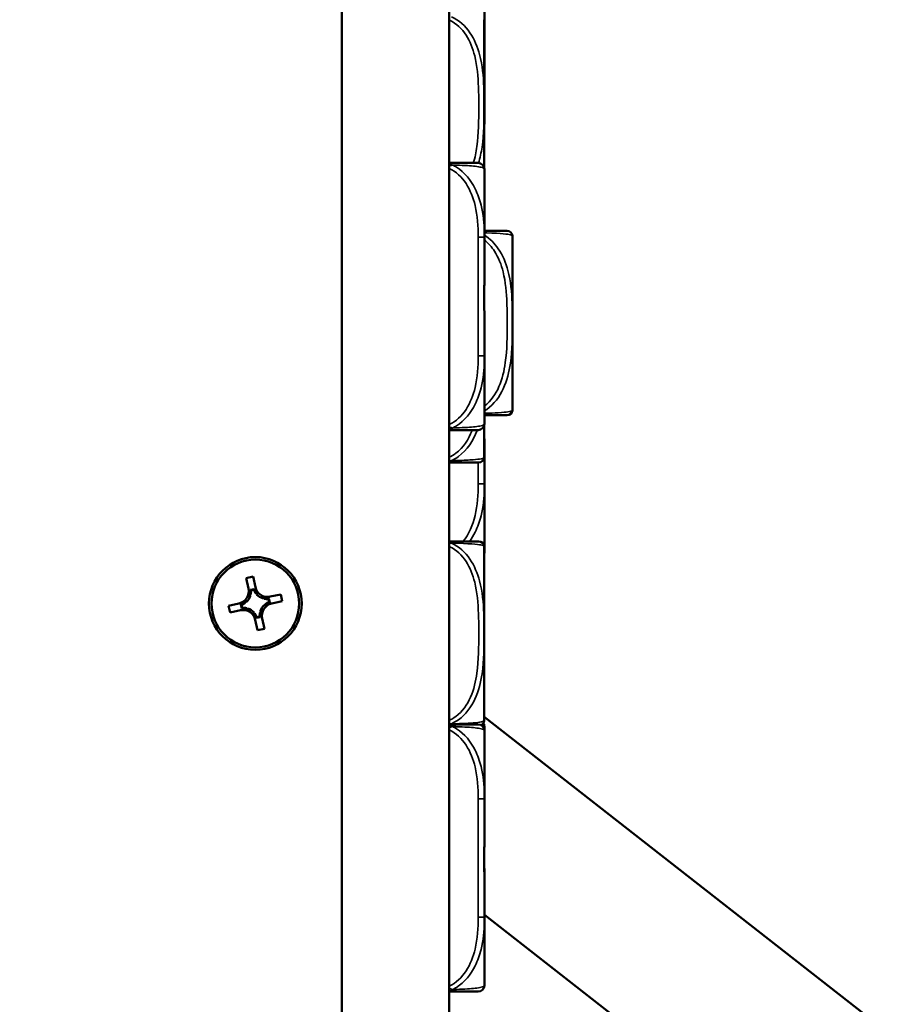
# Model space of a CAD drawing. Header units: inches. Extents: x 1.9 to 64.4, y 1.6 to 69.2.
# Tile 27 of 256: x 9.9 to 12.2, y 43.7 to 46.2. Entities that reach past the tile are written whole.
import ezdxf

# ---------------------------------------------------------------- set-up
doc = ezdxf.new("R2010")
doc.units = ezdxf.units.IN
doc.header["$MEASUREMENT"] = 0
for name, color, linetype, lineweight in [('Dimension (ANSI)', 7, 'Continuous', 25), ('Visible (ANSI)', 7, 'Continuous', 50), ('Visible Narrow (ANSI)', 7, 'Continuous', 35)]:
    doc.layers.add(name, color=color, linetype=linetype, lineweight=lineweight)
doc.styles.add('Note Text (ANSI)', font='tahoma.ttf')
doc.dimstyles.new('Default (ANSI)', dxfattribs={"dimtxt": 0.5, "dimasz": 0.098425, "dimexe": 0.125, "dimexo": 0.0625, "dimgap": 0.031496, "dimtad": 0, "dimtih": 1, "dimtoh": 1, "dimrnd": 1e-08, "dimzin": 4, "dimdsep": 46, "dimtxsty": 'Note Text (ANSI)', "dimcen": 0.09, "dimdle": 0.393701, "dimclrd": 256, "dimclre": 256, "dimclrt": 256, "dimadec": 0, "dimazin": 1, "dimtfac": 1, "dimtofl": 0, "dimtmove": 0, "dimatfit": 3, "dimfxl": 1, "dimtolj": 1, "dimtzin": 4, "dimlwd": -1, "dimlwe": -1, "dimarcsym": 0})

# ---------------------------------------------------------------- blocks, each defined once
blk = doc.blocks.new('*D6')
at = {"layer": 'Defpoints', "color": 0}
for p in [(7.9731, 64.5321), (3.9775, 42.9984), (10.7492, 42.9984)]:
    blk.add_point(p, dxfattribs=at)
at = {"layer": 'Dimension (ANSI)'}
for p, q in [((7.9106, 64.5321), (3.8525, 64.5321)), ((3.9775, 64.4336), (3.9775, 52.3209)), ((3.9775, 43.0968), (3.9775, 51.6038)), ((10.6867, 42.9984), (3.8525, 42.9984))]:
    blk.add_line(p, q, dxfattribs=at)
for points in [[(3.9611, 64.4336), (3.9939, 64.4336), (3.9775, 64.5321)], [(3.9611, 43.0968), (3.9939, 43.0968), (3.9775, 42.9984)]]:
    blk.add_solid(points, dxfattribs=at)
at = {"layer": 'Dimension (ANSI)', "insert": (1.9431, 52.2895), "char_height": 0.5, "attachment_point": 1, "style": 'Note Text (ANSI)'}
blk.add_mtext('\\A1;21.53 [547.0]', dxfattribs=at)

msp = doc.modelspace()

# ---------------------------------------------------------------- linework, layer by layer
at = {"layer": 'Visible (ANSI)'}
for p, q in [((10.7492, 60.1863), (10.7492, 43.2563)), ((11.0242, 43.2563), (11.0242, 60.1863)), ((11.1142, 45.8242), (11.1142, 46.1991)), ((11.1147, 46.1134), (11.1147, 46.1827)), ((11.1147, 45.9386), (11.1147, 46.1134)), ((11.1147, 45.6455), (11.1147, 45.8203)), ((11.1147, 45.5762), (11.1147, 45.6455)), ((11.187, 45.2057), (11.187, 45.6451)), ((11.1147, 45.3415), (11.1147, 45.4108)), ((11.1147, 45.1667), (11.1147, 45.3415)), ((11.1142, 45.0847), (11.1142, 45.1628)), ((11.1147, 45.0134), (11.1147, 45.0827)), ((11.1147, 44.8386), (11.1147, 45.0134)), ((11.1142, 44.4097), (11.1142, 44.8491)), ((10.5035, 44.7714), (10.5211, 44.7752)), ((10.5094, 44.7445), (10.5035, 44.7714)), ((10.5211, 44.7752), (10.527, 44.7483)), ((10.524, 44.7434), (10.5141, 44.7413)), ((10.5149, 44.7294), (10.5128, 44.7289)), ((10.523, 44.7416), (10.5157, 44.74)), ((10.5303, 44.7327), (10.5283, 44.7323)), ((10.5499, 44.7184), (10.5494, 44.7205)), ((10.5622, 44.7102), (10.5606, 44.7175)), ((10.564, 44.7092), (10.5618, 44.7192)), ((10.565, 44.7239), (10.5919, 44.7297)), ((10.5919, 44.7297), (10.5957, 44.7121)), ((10.458, 44.7006), (10.4849, 44.7064)), ((10.4619, 44.683), (10.458, 44.7006)), ((10.4898, 44.7035), (10.492, 44.6935)), ((10.4916, 44.7025), (10.4932, 44.6952)), ((10.5005, 44.7098), (10.501, 44.7077)), ((10.5039, 44.6943), (10.5043, 44.6922)), ((10.5533, 44.7029), (10.5528, 44.705)), ((10.5957, 44.7121), (10.5689, 44.7063)), ((10.4887, 44.6888), (10.4619, 44.683)), ((10.5234, 44.68), (10.5255, 44.6804)), ((10.5297, 44.6692), (10.5397, 44.6714)), ((10.5307, 44.671), (10.5381, 44.6726)), ((10.5389, 44.6833), (10.541, 44.6838)), ((10.5444, 44.6682), (10.5503, 44.6413)), ((10.5327, 44.6375), (10.5268, 44.6644)), ((10.5503, 44.6413), (10.5327, 44.6375)), ((12.1638, 43.5959), (11.1142, 44.4159)), ((11.1147, 44.3803), (11.1147, 44.3902)), ((11.1147, 44.2055), (11.1147, 44.3803)), ((11.1147, 44.1362), (11.1147, 44.2055)), ((11.1147, 43.9708), (11.1147, 43.9807)), ((11.1147, 43.9015), (11.1147, 43.9708)), ((11.9175, 43.2807), (11.1147, 43.908)), ((11.1147, 43.7267), (11.1147, 43.9015))]:
    msp.add_line(p, q, dxfattribs=at)
for radius in [0.119, 0.1125]:
    msp.add_circle((10.5269, 44.7063), radius, dxfattribs=at)
for centre, radius, start, end in [((10.9907, 46.1895), 0.124, 5.872, 6.4535), ((11.0847, 46.1991), 0.0295, 0, 5.872), ((11.0989, 45.9386), 0.0157, 345.5849, 0), ((11.0989, 45.8203), 0.0157, 0, 90), ((11.173, 45.6478), 0.0138, 6.4535, 90), ((11.0635, 45.6355), 0.124, 5.872, 6.4535), ((11.1575, 45.6451), 0.0295, 0, 5.872), ((11.173, 45.203), 0.0138, 270, 353.5465), ((11.0635, 45.2153), 0.124, 353.5465, 354.128), ((11.1575, 45.2057), 0.0295, 354.128, 0), ((11.0989, 45.1667), 0.0157, 270, 0), ((11.1002, 45.082), 0.0138, 270, 353.5465), ((10.9907, 45.0943), 0.124, 353.5465, 354.128), ((11.0847, 45.0847), 0.0295, 354.128, 0), ((11.1002, 44.8518), 0.0138, 6.4535, 90), ((10.9907, 44.8395), 0.124, 5.872, 6.4535), ((11.0847, 44.8491), 0.0295, 0, 5.872), ((11.0989, 44.8386), 0.0157, 345.5849, 0), ((10.4781, 44.7377), 0.032, 282.29, 12.29), ((10.5582, 44.7551), 0.032, 192.29, 282.29), ((10.4781, 44.7377), 0.0377, 314.1747, 340.4053), ((10.4781, 44.7377), 0.0377, 347.2476, 3.6117), ((10.5582, 44.7551), 0.0377, 200.9683, 217.3324), ((10.5582, 44.7551), 0.0377, 224.1747, 250.4053), ((10.5582, 44.7551), 0.0377, 257.2476, 273.6117), ((10.4781, 44.7377), 0.0377, 290.9683, 307.3324), ((10.4956, 44.6576), 0.0377, 77.2476, 93.6117), ((10.4956, 44.6576), 0.0377, 44.1747, 70.4053), ((10.5757, 44.675), 0.0377, 134.1747, 160.4053), ((10.5757, 44.675), 0.032, 102.29, 192.29), ((10.5757, 44.675), 0.0377, 110.9683, 127.3324), ((10.4956, 44.6576), 0.032, 12.29, 102.29), ((10.4956, 44.6576), 0.0377, 20.9683, 37.3324), ((10.5757, 44.675), 0.0377, 167.2476, 183.6117), ((11.0989, 44.3803), 0.0157, 0, 90), ((11.1002, 44.407), 0.0138, 294.3303, 353.5465), ((11.0989, 44.3902), 0.0157, 0, 35.7752), ((10.9907, 44.4193), 0.124, 353.5465, 354.128), ((11.0847, 44.4097), 0.0295, 354.128, 0), ((11.0989, 43.7267), 0.0157, 270, 0)]:
    msp.add_arc(centre, radius, start, end, dxfattribs=at)
for centre, major_axis, start_param, end_param in [((10.5592, 44.7505), (0.0077, -0.0354), 4.695846, 5.027133), ((10.4791, 44.733), (-0.0077, 0.0354), 4.397645, 4.728932), ((10.5536, 44.7541), (0.0354, 0.0077), 4.397645, 4.728932), ((10.4827, 44.7387), (0.0354, 0.0077), 4.695846, 5.027133), ((10.5002, 44.6586), (-0.0354, -0.0077), 4.397645, 4.728932), ((10.571, 44.674), (-0.0354, -0.0077), 4.695846, 5.027133), ((10.4945, 44.6622), (-0.0077, 0.0354), 4.695846, 5.027133), ((10.5747, 44.6796), (0.0077, -0.0354), 4.397645, 4.728932)]:
    msp.add_ellipse(centre, major_axis=major_axis, ratio=0.9914, start_param=start_param, end_param=end_param, dxfattribs=at)
for points, knots in [([(11.1147, 46.1827), (11.1147, 46.1831), (11.1147, 46.1835), (11.1147, 46.2), (11.1145, 46.2161), (11.1144, 46.239), (11.1144, 46.2457), (11.1144, 46.2549), (11.1144, 46.2574), (11.1144, 46.2615), (11.1144, 46.2631), (11.1144, 46.2662), (11.1144, 46.2677), (11.1144, 46.2713), (11.1144, 46.2734), (11.1144, 46.2795), (11.1144, 46.2837), (11.1144, 46.2934), (11.1145, 46.299), (11.1146, 46.3188), (11.1147, 46.3328), (11.1147, 46.3473), (11.1147, 46.3477), (11.1147, 46.3482)], [-0.416114, -0.416114, -0.416114, -0.416114, -0.4127691, -0.4127691, -0.2896446, -0.2896446, -0.2388934, -0.2388934, -0.2201881, -0.2201881, -0.2080204, -0.2080204, -0.196499, -0.196499, -0.1809939, -0.1809939, -0.149741, -0.149741, -0.1073162, -0.1073162, 0, 0, 0.0033356, 0.0033356, 0.0033356, 0.0033356]), ([(11.0989, 45.836), (11.0989, 45.836), (11.0989, 45.836), (11.0988, 45.836), (11.0982, 45.836), (11.0945, 45.836), (11.0824, 45.836), (11.0719, 45.836), (11.0539, 45.836), (11.0283, 45.836), (11.027, 45.836), (11.0256, 45.836), (11.0242, 45.836)], [0, 0, 0, 0, 0.0272471, 0.0272471, 0.0272471, 0.2790553, 0.2790553, 0.2790553, 0.4988354, 0.4988354, 0.4988354, 0.5106216, 0.5106216, 0.5106216, 0.5106216]), ([(11.173, 45.6616), (11.173, 45.6616), (11.1728, 45.6616), (11.1682, 45.6616), (11.1625, 45.6616), (11.1485, 45.6616), (11.1147, 45.6616)], [1.0315402, 1.0315402, 1.0315402, 1.0315402, 1.2894252, 1.2894252, 1.2894252, 1.6094584, 1.6094584, 1.6094584, 1.6094584]), ([(11.1147, 45.4108), (11.1147, 45.4112), (11.1147, 45.4116), (11.1147, 45.4281), (11.1145, 45.4442), (11.1144, 45.4671), (11.1144, 45.4738), (11.1144, 45.483), (11.1144, 45.4855), (11.1144, 45.4896), (11.1144, 45.4912), (11.1144, 45.4943), (11.1144, 45.4958), (11.1144, 45.4994), (11.1144, 45.5015), (11.1144, 45.5076), (11.1144, 45.5118), (11.1144, 45.5215), (11.1145, 45.5271), (11.1146, 45.5469), (11.1147, 45.5609), (11.1147, 45.5754), (11.1147, 45.5758), (11.1147, 45.5762)], [-0.416114, -0.416114, -0.416114, -0.416114, -0.4127691, -0.4127691, -0.2896446, -0.2896446, -0.2388934, -0.2388934, -0.2201881, -0.2201881, -0.2080204, -0.2080204, -0.196499, -0.196499, -0.1809939, -0.1809939, -0.149741, -0.149741, -0.1073162, -0.1073162, 0, 0, 0.0033356, 0.0033356, 0.0033356, 0.0033356]), ([(11.1146, 45.1892), (11.1247, 45.1892), (11.1335, 45.1892), (11.1405, 45.1892), (11.151, 45.1892), (11.158, 45.1892), (11.1626, 45.1892), (11.1691, 45.1892), (11.1712, 45.1892), (11.1722, 45.1892), (11.1729, 45.1892), (11.173, 45.1892), (11.173, 45.1892)], [0.4536219, 0.4536219, 0.4536219, 0.4536219, 0.5505317, 0.5505317, 0.5505317, 0.6962896, 0.6962896, 0.6962896, 0.9025977, 0.9025977, 0.9025977, 1.0315402, 1.0315402, 1.0315402, 1.0315402]), ([(11.0242, 45.151), (11.0602, 45.151), (11.0815, 45.151), (11.0908, 45.151), (11.0971, 45.151), (11.0982, 45.151), (11.0989, 45.151)], [-0.5106216, -0.5106216, -0.5106216, -0.5106216, -0.20743, -0.20743, -0.20743, 0, 0, 0, 0]), ([(11.1147, 45.0827), (11.1147, 45.0831), (11.1147, 45.0835), (11.1147, 45.1), (11.1145, 45.1161), (11.1144, 45.139), (11.1144, 45.1457), (11.1144, 45.1549), (11.1144, 45.1574), (11.1144, 45.1611), (11.1144, 45.1623), (11.1144, 45.1636)], [-0.416114, -0.416114, -0.416114, -0.416114, -0.4127691, -0.4127691, -0.2896446, -0.2896446, -0.2388934, -0.2388934, -0.2201881, -0.2201881, -0.2108799, -0.2108799, -0.2108799, -0.2108799]), ([(11.0242, 45.0682), (11.0246, 45.0682), (11.0249, 45.0682), (11.0253, 45.0682), (11.0427, 45.0682), (11.0571, 45.0682), (11.0676, 45.0682), (11.0782, 45.0682), (11.0851, 45.0682), (11.0897, 45.0682), (11.0963, 45.0682), (11.0984, 45.0682), (11.0994, 45.0682), (11.1, 45.0682), (11.1001, 45.0682), (11.1002, 45.0682)], [0.4015464, 0.4015464, 0.4015464, 0.4015464, 0.4047738, 0.4047738, 0.4047738, 0.5505317, 0.5505317, 0.5505317, 0.6962896, 0.6962896, 0.6962896, 0.9025977, 0.9025977, 0.9025977, 1.0315402, 1.0315402, 1.0315402, 1.0315402]), ([(11.1002, 44.8656), (11.1001, 44.8656), (11.1, 44.8656), (11.0954, 44.8656), (11.0897, 44.8656), (11.0755, 44.8656), (11.0414, 44.8656), (11.0361, 44.8656), (11.0302, 44.8656), (11.0241, 44.8656)], [1.0315402, 1.0315402, 1.0315402, 1.0315402, 1.2894252, 1.2894252, 1.2894252, 1.6107738, 1.6107738, 1.6107738, 1.661534, 1.661534, 1.661534, 1.661534]), ([(11.0989, 44.396), (11.0989, 44.396), (11.0989, 44.396), (11.0988, 44.396), (11.0982, 44.396), (11.0945, 44.396), (11.0824, 44.396), (11.0719, 44.396), (11.0539, 44.396), (11.0283, 44.396), (11.027, 44.396), (11.0256, 44.396), (11.0242, 44.396)], [0, 0, 0, 0, 0.0272471, 0.0272471, 0.0272471, 0.2790553, 0.2790553, 0.2790553, 0.4988354, 0.4988354, 0.4988354, 0.5106216, 0.5106216, 0.5106216, 0.5106216]), ([(11.1147, 43.9708), (11.1147, 43.9712), (11.1147, 43.9716), (11.1147, 43.9881), (11.1145, 44.0042), (11.1144, 44.0271), (11.1144, 44.0338), (11.1144, 44.043), (11.1144, 44.0455), (11.1144, 44.0496), (11.1144, 44.0512), (11.1144, 44.0543), (11.1144, 44.0558), (11.1144, 44.0594), (11.1144, 44.0615), (11.1144, 44.0676), (11.1144, 44.0718), (11.1144, 44.0815), (11.1145, 44.0871), (11.1146, 44.1069), (11.1147, 44.1209), (11.1147, 44.1354), (11.1147, 44.1358), (11.1147, 44.1362)], [-0.416114, -0.416114, -0.416114, -0.416114, -0.4127691, -0.4127691, -0.2896446, -0.2896446, -0.2388934, -0.2388934, -0.2201881, -0.2201881, -0.2080204, -0.2080204, -0.196499, -0.196499, -0.1809939, -0.1809939, -0.149741, -0.149741, -0.1073162, -0.1073162, 0, 0, 0.0033356, 0.0033356, 0.0033356, 0.0033356]), ([(11.1147, 43.9807), (11.1147, 43.9811), (11.1147, 43.9815), (11.1147, 43.998), (11.1145, 44.0141), (11.1144, 44.037), (11.1144, 44.0437), (11.1144, 44.0529), (11.1144, 44.0554), (11.1144, 44.0581), (11.1144, 44.0583), (11.1144, 44.0585)], [-0.416114, -0.416114, -0.416114, -0.416114, -0.4127691, -0.4127691, -0.2896446, -0.2896446, -0.2388934, -0.2388934, -0.2201881, -0.2201881, -0.2187112, -0.2187112, -0.2187112, -0.2187112]), ([(11.0242, 43.711), (11.0602, 43.711), (11.0815, 43.711), (11.0908, 43.711), (11.0971, 43.711), (11.0982, 43.711), (11.0989, 43.711)], [-0.5106216, -0.5106216, -0.5106216, -0.5106216, -0.20743, -0.20743, -0.20743, 0, 0, 0, 0])]:
    msp.add_open_spline(points, degree=3, knots=knots, dxfattribs=at)
for points in [[(10.5136, 44.725), (10.5113, 44.7356), (10.5094, 44.7445)], [(10.527, 44.7483), (10.5289, 44.7394), (10.5312, 44.7289)], [(10.5456, 44.7196), (10.5561, 44.7219), (10.565, 44.7239)], [(10.4849, 44.7064), (10.4938, 44.7084), (10.5044, 44.7106)], [(10.5082, 44.6931), (10.4977, 44.6908), (10.4887, 44.6888)], [(10.5689, 44.7063), (10.5599, 44.7043), (10.5494, 44.702)], [(10.5268, 44.6644), (10.5249, 44.6733), (10.5226, 44.6838)], [(10.5402, 44.6876), (10.5425, 44.6771), (10.5444, 44.6682)]]:
    msp.add_rational_spline(points, [1, 1.0434797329, 1], degree=2, dxfattribs=at)
for points in [[(10.524, 44.7434), (10.5235, 44.7426), (10.523, 44.7416)], [(10.5141, 44.7413), (10.5149, 44.7407), (10.5157, 44.74)], [(10.5618, 44.7192), (10.5612, 44.7183), (10.5606, 44.7175)], [(10.4898, 44.7035), (10.4907, 44.703), (10.4916, 44.7025)], [(10.492, 44.6935), (10.4926, 44.6943), (10.4932, 44.6952)], [(10.564, 44.7092), (10.5631, 44.7097), (10.5622, 44.7102)], [(10.5297, 44.6692), (10.5302, 44.6701), (10.5307, 44.671)], [(10.5397, 44.6714), (10.5389, 44.672), (10.5381, 44.6726)]]:
    msp.add_open_spline(points, degree=2, dxfattribs=at)
at = {"layer": 'Visible Narrow (ANSI)'}
for p, q in [((11.114, 45.8247), (11.114, 46.2021)), ((11.1147, 46.1134), (11.1142, 46.1134)), ((11.1147, 45.6455), (11.0989, 45.6455)), ((11.0989, 45.6455), (11.0989, 45.3415)), ((11.1869, 45.2027), (11.1869, 45.6481)), ((11.1147, 45.3415), (11.0989, 45.3415)), ((11.114, 45.0817), (11.114, 45.1623)), ((11.0989, 45.0682), (11.0989, 45.0134)), ((11.1147, 45.0134), (11.0989, 45.0134)), ((11.114, 44.4067), (11.114, 44.8521)), ((11.1147, 44.2055), (11.0989, 44.2055)), ((11.0989, 44.2055), (11.0989, 43.9015)), ((11.1147, 43.9015), (11.0989, 43.9015))]:
    msp.add_line(p, q, dxfattribs=at)
for points, knots in [([(11.0994, 45.8355), (11.1036, 45.8489), (11.1065, 45.8627), (11.1085, 45.8762), (11.1137, 45.9111), (11.1139, 45.9453), (11.1139, 45.9794), (11.1139, 45.9964), (11.1137, 46.0135), (11.113, 46.0307), (11.1119, 46.0581), (11.1095, 46.0863), (11.1021, 46.114), (11.0969, 46.1335), (11.0891, 46.1528), (11.0773, 46.1701), (11.0655, 46.1873), (11.0494, 46.2023), (11.0301, 46.2111)], [-1.3888575, -1.3888575, -1.3888575, -1.3888575, -1.2894252, -1.2894252, -1.2894252, -1.0315402, -1.0315402, -1.0315402, -0.9025977, -0.9025977, -0.9025977, -0.6962896, -0.6962896, -0.6962896, -0.5505317, -0.5505317, -0.5505317, -0.4057611, -0.4057611, -0.4057611, -0.4057611]), ([(11.0242, 46.2025), (11.0246, 46.2024), (11.0249, 46.2022), (11.0253, 46.202), (11.0427, 46.1939), (11.0571, 46.18), (11.0676, 46.1638), (11.0782, 46.1477), (11.0851, 46.1295), (11.0897, 46.1109), (11.0963, 46.0845), (11.0984, 46.0572), (11.0994, 46.0302), (11.1, 46.0132), (11.1002, 45.9963), (11.1002, 45.9794), (11.1002, 45.9456), (11.1, 45.9117), (11.0954, 45.878), (11.0935, 45.8638), (11.0906, 45.8494), (11.0862, 45.8355)], [0.4015464, 0.4015464, 0.4015464, 0.4015464, 0.4047738, 0.4047738, 0.4047738, 0.5505317, 0.5505317, 0.5505317, 0.6962896, 0.6962896, 0.6962896, 0.9025977, 0.9025977, 0.9025977, 1.0315402, 1.0315402, 1.0315402, 1.2894252, 1.2894252, 1.2894252, 1.3981111, 1.3981111, 1.3981111, 1.3981111]), ([(11.1142, 46.0911), (11.1144, 46.0948), (11.1145, 46.0985), (11.1146, 46.1059), (11.1147, 46.1097), (11.1147, 46.1134)], [-3.99314998, -3.99314998, -3.99314998, -3.99314998, -3.96615362, -3.96615362, -3.9382945, -3.9382945, -3.9382945, -3.9382945]), ([(11.1147, 45.9386), (11.1147, 45.9384), (11.1146, 45.9382), (11.1145, 45.9378), (11.1144, 45.9376), (11.1142, 45.9374)], [0, 0, 0, 0, 0.02785912, 0.02785912, 0.05485548, 0.05485548, 0.05485548, 0.05485548]), ([(11.0331, 45.8307), (11.0323, 45.8313), (11.0315, 45.8319), (11.0297, 45.8329), (11.0288, 45.8334), (11.0272, 45.8341), (11.0266, 45.8344), (11.0257, 45.8347), (11.0254, 45.8348), (11.0248, 45.835), (11.0245, 45.8351), (11.0242, 45.8352)], [-0.00012419, -0.00012419, -0.00012419, -0.00012419, 0.00449537, 0.00449537, 0.00977487, 0.00977487, 0.01307456, 0.01307456, 0.0147244, 0.0147244, 0.01647902, 0.01647902, 0.01647902, 0.01647902]), ([(11.0242, 45.8275), (11.0245, 45.8276), (11.0248, 45.8278), (11.0254, 45.8281), (11.0257, 45.8282), (11.0266, 45.8286), (11.0272, 45.8289), (11.0288, 45.8295), (11.0297, 45.8298), (11.0315, 45.8303), (11.0323, 45.8306), (11.0331, 45.8307)], [-0.01647902, -0.01647902, -0.01647902, -0.01647902, -0.0147244, -0.0147244, -0.01307456, -0.01307456, -0.00977487, -0.00977487, -0.00449537, -0.00449537, 0.00012419, 0.00012419, 0.00012419, 0.00012419]), ([(11.1147, 45.6455), (11.1147, 45.6492), (11.1146, 45.653), (11.1141, 45.6803), (11.1118, 45.7045), (11.1024, 45.7424), (11.0976, 45.7564), (11.08, 45.7916), (11.0643, 45.8118), (11.0398, 45.8272), (11.0365, 45.829), (11.0331, 45.8307)], [0, 0, 0, 0, 0.0278591, 0.0278591, 0.201273, 0.201273, 0.3066357, 0.3066357, 0.475216, 0.475216, 0.5007189, 0.5007189, 0.5007189, 0.5007189]), ([(11.0331, 45.8307), (11.0365, 45.8306), (11.0398, 45.8305), (11.0643, 45.8297), (11.08, 45.8287), (11.0976, 45.8267), (11.1024, 45.8258), (11.1118, 45.8236), (11.1141, 45.8222), (11.1146, 45.8207), (11.1147, 45.8205), (11.1147, 45.8203)], [-0.5007189, -0.5007189, -0.5007189, -0.5007189, -0.475216, -0.475216, -0.3066357, -0.3066357, -0.201273, -0.201273, -0.0278591, -0.0278591, 0, 0, 0, 0]), ([(11.0242, 45.822), (11.0602, 45.8055), (11.0815, 45.7659), (11.0908, 45.7271), (11.0971, 45.7005), (11.0989, 45.6727), (11.0989, 45.6455)], [-0.5106216, -0.5106216, -0.5106216, -0.5106216, -0.20743, -0.20743, -0.20743, 0, 0, 0, 0]), ([(11.1147, 45.6568), (11.1167, 45.6568), (11.1187, 45.6567), (11.1206, 45.6567), (11.1589, 45.6556), (11.1749, 45.6535), (11.1813, 45.6518), (11.1865, 45.6504), (11.1867, 45.6494), (11.1867, 45.6494)], [-1.6269525, -1.6269525, -1.6269525, -1.6269525, -1.6107738, -1.6107738, -1.6107738, -1.2894252, -1.2894252, -1.2894252, -1.0315402, -1.0315402, -1.0315402, -1.0315402]), ([(11.1147, 45.2001), (11.1167, 45.2013), (11.1187, 45.2027), (11.1206, 45.204), (11.1589, 45.2317), (11.1749, 45.2787), (11.1813, 45.3222), (11.1865, 45.3571), (11.1867, 45.3913), (11.1867, 45.4254), (11.1867, 45.4424), (11.1865, 45.4595), (11.1858, 45.4767), (11.1847, 45.5041), (11.1823, 45.5323), (11.175, 45.56), (11.1698, 45.5795), (11.162, 45.5988), (11.1501, 45.6161), (11.1408, 45.6297), (11.1288, 45.6419), (11.1146, 45.6508)], [-1.626952, -1.626952, -1.626952, -1.626952, -1.610774, -1.610774, -1.610774, -1.289425, -1.289425, -1.289425, -1.03154, -1.03154, -1.03154, -0.902598, -0.902598, -0.902598, -0.69629, -0.69629, -0.69629, -0.550532, -0.550532, -0.550532, -0.436128, -0.436128, -0.436128, -0.436128]), ([(11.1146, 45.638), (11.1247, 45.6303), (11.1335, 45.6206), (11.1405, 45.6098), (11.151, 45.5937), (11.158, 45.5755), (11.1626, 45.5569), (11.1691, 45.5305), (11.1712, 45.5032), (11.1722, 45.4762), (11.1729, 45.4592), (11.173, 45.4423), (11.173, 45.4254), (11.173, 45.3916), (11.1728, 45.3577), (11.1682, 45.324), (11.1625, 45.2822), (11.1485, 45.2384), (11.1147, 45.2128)], [0.453622, 0.453622, 0.453622, 0.453622, 0.550532, 0.550532, 0.550532, 0.69629, 0.69629, 0.69629, 0.902598, 0.902598, 0.902598, 1.03154, 1.03154, 1.03154, 1.289425, 1.289425, 1.289425, 1.609458, 1.609458, 1.609458, 1.609458]), ([(11.0989, 45.3415), (11.0989, 45.3143), (11.0971, 45.2865), (11.0908, 45.2599), (11.0815, 45.2212), (11.0602, 45.1815), (11.0242, 45.165)], [3.9382945, 3.9382945, 3.9382945, 3.9382945, 4.1457245, 4.1457245, 4.1457245, 4.4489161, 4.4489161, 4.4489161, 4.4489161]), ([(11.0331, 45.1563), (11.0365, 45.158), (11.0398, 45.1598), (11.0643, 45.1752), (11.08, 45.1954), (11.0976, 45.2306), (11.1024, 45.2446), (11.1118, 45.2825), (11.1141, 45.3067), (11.1146, 45.334), (11.1147, 45.3378), (11.1147, 45.3415)], [-4.4390134, -4.4390134, -4.4390134, -4.4390134, -4.4135105, -4.4135105, -4.2449302, -4.2449302, -4.1395675, -4.1395675, -3.9661536, -3.9661536, -3.9382945, -3.9382945, -3.9382945, -3.9382945]), ([(11.1867, 45.2014), (11.1867, 45.2014), (11.1865, 45.2012), (11.1858, 45.2008), (11.1847, 45.2001), (11.1823, 45.1989), (11.175, 45.1978), (11.1698, 45.1969), (11.162, 45.1961), (11.1501, 45.1954), (11.1408, 45.1948), (11.1288, 45.1943), (11.1146, 45.194)], [-1.0315402, -1.0315402, -1.0315402, -1.0315402, -0.9025977, -0.9025977, -0.9025977, -0.6962896, -0.6962896, -0.6962896, -0.5505317, -0.5505317, -0.5505317, -0.4361279, -0.4361279, -0.4361279, -0.4361279]), ([(11.0828, 45.1503), (11.0742, 45.1272), (11.0611, 45.1063), (11.0414, 45.0915), (11.0361, 45.0875), (11.0302, 45.084), (11.0241, 45.0813)], [1.4249992, 1.4249992, 1.4249992, 1.4249992, 1.6107738, 1.6107738, 1.6107738, 1.661534, 1.661534, 1.661534, 1.661534]), ([(11.0331, 45.1563), (11.0323, 45.1564), (11.0315, 45.1567), (11.0297, 45.1572), (11.0288, 45.1575), (11.0272, 45.1581), (11.0266, 45.1584), (11.0257, 45.1588), (11.0254, 45.1589), (11.0248, 45.1592), (11.0245, 45.1594), (11.0242, 45.1596)], [-0.00012419, -0.00012419, -0.00012419, -0.00012419, 0.00449537, 0.00449537, 0.00977487, 0.00977487, 0.01307456, 0.01307456, 0.0147244, 0.0147244, 0.01647902, 0.01647902, 0.01647902, 0.01647902]), ([(11.0242, 45.1518), (11.0245, 45.1519), (11.0248, 45.152), (11.0254, 45.1522), (11.0257, 45.1523), (11.0266, 45.1526), (11.0272, 45.1529), (11.0288, 45.1536), (11.0297, 45.1541), (11.0315, 45.1551), (11.0323, 45.1557), (11.0331, 45.1563)], [-0.01647902, -0.01647902, -0.01647902, -0.01647902, -0.0147244, -0.0147244, -0.01307456, -0.01307456, -0.00977487, -0.00977487, -0.00449537, -0.00449537, 0.00012419, 0.00012419, 0.00012419, 0.00012419]), ([(11.0301, 45.0727), (11.0363, 45.0756), (11.0422, 45.079), (11.0478, 45.083), (11.0712, 45.0999), (11.0863, 45.1241), (11.0959, 45.1503)], [-1.6573193, -1.6573193, -1.6573193, -1.6573193, -1.6107738, -1.6107738, -1.6107738, -1.4141208, -1.4141208, -1.4141208, -1.4141208]), ([(11.1147, 45.1667), (11.1147, 45.1665), (11.1146, 45.1663), (11.1141, 45.1648), (11.1118, 45.1634), (11.1024, 45.1612), (11.0976, 45.1603), (11.08, 45.1584), (11.0643, 45.1573), (11.0398, 45.1565), (11.0365, 45.1564), (11.0331, 45.1563)], [0, 0, 0, 0, 0.0278591, 0.0278591, 0.201273, 0.201273, 0.3066357, 0.3066357, 0.475216, 0.475216, 0.5007189, 0.5007189, 0.5007189, 0.5007189]), ([(11.1139, 45.0804), (11.1139, 45.0804), (11.1137, 45.0802), (11.113, 45.0798), (11.1119, 45.0791), (11.1095, 45.0779), (11.1021, 45.0768), (11.0969, 45.0759), (11.0891, 45.0751), (11.0773, 45.0744), (11.0655, 45.0736), (11.0494, 45.0731), (11.0301, 45.0727)], [-1.0315402, -1.0315402, -1.0315402, -1.0315402, -0.9025977, -0.9025977, -0.9025977, -0.6962896, -0.6962896, -0.6962896, -0.5505317, -0.5505317, -0.5505317, -0.4057611, -0.4057611, -0.4057611, -0.4057611]), ([(11.0989, 45.0134), (11.0989, 44.9862), (11.0971, 44.9584), (11.0908, 44.9318), (11.085, 44.908), (11.0748, 44.8839), (11.0595, 44.865)], [3.9382945, 3.9382945, 3.9382945, 3.9382945, 4.1457245, 4.1457245, 4.1457245, 4.3317444, 4.3317444, 4.3317444, 4.3317444]), ([(11.0766, 44.8656), (11.0821, 44.873), (11.0868, 44.8808), (11.0976, 44.9025), (11.1024, 44.9165), (11.1118, 44.9544), (11.1141, 44.9786), (11.1146, 45.0059), (11.1147, 45.0097), (11.1147, 45.0134)], [-4.3078405, -4.3078405, -4.3078405, -4.3078405, -4.2449302, -4.2449302, -4.1395675, -4.1395675, -3.9661536, -3.9661536, -3.9382945, -3.9382945, -3.9382945, -3.9382945]), ([(11.0242, 44.8525), (11.0246, 44.8524), (11.0249, 44.8522), (11.0253, 44.852), (11.0427, 44.8439), (11.0571, 44.83), (11.0676, 44.8138), (11.0782, 44.7977), (11.0851, 44.7795), (11.0897, 44.7609), (11.0963, 44.7345), (11.0984, 44.7072), (11.0994, 44.6802), (11.1, 44.6632), (11.1002, 44.6463), (11.1002, 44.6294), (11.1002, 44.5956), (11.1, 44.5617), (11.0954, 44.528), (11.0897, 44.486), (11.0755, 44.4421), (11.0414, 44.4165), (11.0361, 44.4125), (11.0302, 44.409), (11.0241, 44.4063)], [0.401546, 0.401546, 0.401546, 0.401546, 0.404774, 0.404774, 0.404774, 0.550532, 0.550532, 0.550532, 0.69629, 0.69629, 0.69629, 0.902598, 0.902598, 0.902598, 1.03154, 1.03154, 1.03154, 1.289425, 1.289425, 1.289425, 1.610774, 1.610774, 1.610774, 1.661534, 1.661534, 1.661534, 1.661534]), ([(11.0301, 44.3977), (11.0363, 44.4006), (11.0422, 44.404), (11.0478, 44.408), (11.0861, 44.4357), (11.102, 44.4827), (11.1085, 44.5262), (11.1137, 44.5611), (11.1139, 44.5953), (11.1139, 44.6294), (11.1139, 44.6464), (11.1137, 44.6635), (11.113, 44.6807), (11.1119, 44.7081), (11.1095, 44.7363), (11.1021, 44.764), (11.0969, 44.7835), (11.0891, 44.8028), (11.0773, 44.8201), (11.0655, 44.8373), (11.0494, 44.8523), (11.0301, 44.8611)], [-1.657319, -1.657319, -1.657319, -1.657319, -1.610774, -1.610774, -1.610774, -1.289425, -1.289425, -1.289425, -1.03154, -1.03154, -1.03154, -0.902598, -0.902598, -0.902598, -0.69629, -0.69629, -0.69629, -0.550532, -0.550532, -0.550532, -0.405761, -0.405761, -0.405761, -0.405761]), ([(11.0301, 44.8611), (11.0363, 44.861), (11.0422, 44.8608), (11.0478, 44.8607), (11.0861, 44.8596), (11.102, 44.8575), (11.1085, 44.8558), (11.1137, 44.8544), (11.1139, 44.8534), (11.1139, 44.8534)], [-1.6573193, -1.6573193, -1.6573193, -1.6573193, -1.6107738, -1.6107738, -1.6107738, -1.2894252, -1.2894252, -1.2894252, -1.0315402, -1.0315402, -1.0315402, -1.0315402]), ([(11.1147, 44.8386), (11.1147, 44.8384), (11.1146, 44.8382), (11.1145, 44.8378), (11.1144, 44.8376), (11.1142, 44.8374)], [0, 0, 0, 0, 0.02785912, 0.02785912, 0.05485548, 0.05485548, 0.05485548, 0.05485548]), ([(11.0331, 44.3907), (11.0323, 44.3913), (11.0315, 44.3919), (11.0297, 44.3929), (11.0288, 44.3934), (11.0272, 44.3941), (11.0266, 44.3944), (11.0257, 44.3947), (11.0254, 44.3948), (11.0248, 44.395), (11.0245, 44.3951), (11.0242, 44.3952)], [-0.00012419, -0.00012419, -0.00012419, -0.00012419, 0.00449537, 0.00449537, 0.00977487, 0.00977487, 0.01307456, 0.01307456, 0.0147244, 0.0147244, 0.01647902, 0.01647902, 0.01647902, 0.01647902]), ([(11.0242, 44.3875), (11.0245, 44.3876), (11.0248, 44.3878), (11.0254, 44.3881), (11.0257, 44.3882), (11.0266, 44.3886), (11.0272, 44.3889), (11.0288, 44.3895), (11.0297, 44.3898), (11.0315, 44.3903), (11.0323, 44.3906), (11.0331, 44.3907)], [-0.01647902, -0.01647902, -0.01647902, -0.01647902, -0.0147244, -0.0147244, -0.01307456, -0.01307456, -0.00977487, -0.00977487, -0.00449537, -0.00449537, 0.00012419, 0.00012419, 0.00012419, 0.00012419]), ([(11.1139, 44.4054), (11.1139, 44.4054), (11.1137, 44.4052), (11.113, 44.4048), (11.1119, 44.4041), (11.1095, 44.4029), (11.1021, 44.4018), (11.0969, 44.4009), (11.0891, 44.4001), (11.0773, 44.3994), (11.0655, 44.3986), (11.0494, 44.3981), (11.0301, 44.3977)], [-1.0315402, -1.0315402, -1.0315402, -1.0315402, -0.9025977, -0.9025977, -0.9025977, -0.6962896, -0.6962896, -0.6962896, -0.5505317, -0.5505317, -0.5505317, -0.4057611, -0.4057611, -0.4057611, -0.4057611]), ([(11.1147, 44.2055), (11.1147, 44.2092), (11.1146, 44.213), (11.1141, 44.2403), (11.1118, 44.2645), (11.1024, 44.3024), (11.0976, 44.3164), (11.08, 44.3516), (11.0643, 44.3718), (11.0398, 44.3872), (11.0365, 44.389), (11.0331, 44.3907)], [0, 0, 0, 0, 0.0278591, 0.0278591, 0.201273, 0.201273, 0.3066357, 0.3066357, 0.475216, 0.475216, 0.5007189, 0.5007189, 0.5007189, 0.5007189]), ([(11.0331, 44.3907), (11.0365, 44.3906), (11.0398, 44.3905), (11.0643, 44.3897), (11.08, 44.3887), (11.0976, 44.3867), (11.1024, 44.3858), (11.1118, 44.3836), (11.1141, 44.3822), (11.1146, 44.3807), (11.1147, 44.3805), (11.1147, 44.3803)], [-0.5007189, -0.5007189, -0.5007189, -0.5007189, -0.475216, -0.475216, -0.3066357, -0.3066357, -0.201273, -0.201273, -0.0278591, -0.0278591, 0, 0, 0, 0]), ([(11.1066, 44.3948), (11.112, 44.3934), (11.1141, 44.3921), (11.1146, 44.3906), (11.1147, 44.3904), (11.1147, 44.3902)], [-0.1946424, -0.1946424, -0.1946424, -0.1946424, -0.0278591, -0.0278591, 0, 0, 0, 0]), ([(11.0242, 44.382), (11.0602, 44.3655), (11.0815, 44.3259), (11.0908, 44.2871), (11.0971, 44.2605), (11.0989, 44.2327), (11.0989, 44.2055)], [-0.5106216, -0.5106216, -0.5106216, -0.5106216, -0.20743, -0.20743, -0.20743, 0, 0, 0, 0]), ([(11.0989, 43.9015), (11.0989, 43.8743), (11.0971, 43.8465), (11.0908, 43.8199), (11.0815, 43.7812), (11.0602, 43.7415), (11.0242, 43.725)], [3.9382945, 3.9382945, 3.9382945, 3.9382945, 4.1457245, 4.1457245, 4.1457245, 4.4489161, 4.4489161, 4.4489161, 4.4489161]), ([(11.0331, 43.7163), (11.0365, 43.718), (11.0398, 43.7198), (11.0643, 43.7352), (11.08, 43.7554), (11.0976, 43.7906), (11.1024, 43.8046), (11.1118, 43.8425), (11.1141, 43.8667), (11.1146, 43.894), (11.1147, 43.8978), (11.1147, 43.9015)], [-4.4390134, -4.4390134, -4.4390134, -4.4390134, -4.4135105, -4.4135105, -4.2449302, -4.2449302, -4.1395675, -4.1395675, -3.9661536, -3.9661536, -3.9382945, -3.9382945, -3.9382945, -3.9382945]), ([(11.0331, 43.7163), (11.0323, 43.7164), (11.0315, 43.7167), (11.0297, 43.7172), (11.0288, 43.7175), (11.0272, 43.7181), (11.0266, 43.7184), (11.0257, 43.7188), (11.0254, 43.7189), (11.0248, 43.7192), (11.0245, 43.7194), (11.0242, 43.7196)], [-0.00012419, -0.00012419, -0.00012419, -0.00012419, 0.00449537, 0.00449537, 0.00977487, 0.00977487, 0.01307456, 0.01307456, 0.0147244, 0.0147244, 0.01647902, 0.01647902, 0.01647902, 0.01647902]), ([(11.0242, 43.7118), (11.0245, 43.7119), (11.0248, 43.712), (11.0254, 43.7122), (11.0257, 43.7123), (11.0266, 43.7126), (11.0272, 43.7129), (11.0288, 43.7136), (11.0297, 43.7141), (11.0315, 43.7151), (11.0323, 43.7157), (11.0331, 43.7163)], [-0.01647902, -0.01647902, -0.01647902, -0.01647902, -0.0147244, -0.0147244, -0.01307456, -0.01307456, -0.00977487, -0.00977487, -0.00449537, -0.00449537, 0.00012419, 0.00012419, 0.00012419, 0.00012419]), ([(11.1147, 43.7267), (11.1147, 43.7265), (11.1146, 43.7263), (11.1141, 43.7248), (11.1118, 43.7234), (11.1024, 43.7212), (11.0976, 43.7203), (11.08, 43.7184), (11.0643, 43.7173), (11.0398, 43.7165), (11.0365, 43.7164), (11.0331, 43.7163)], [0, 0, 0, 0, 0.0278591, 0.0278591, 0.201273, 0.201273, 0.3066357, 0.3066357, 0.475216, 0.475216, 0.5007189, 0.5007189, 0.5007189, 0.5007189])]:
    msp.add_open_spline(points, degree=3, knots=knots, dxfattribs=at)
for points in [[(11.0242, 45.0709), (11.0261, 45.0714), (11.0281, 45.072), (11.0301, 45.0727)], [(11.0301, 45.0727), (11.0281, 45.0725), (11.0261, 45.0724), (11.0242, 45.0724)], [(11.0301, 44.8611), (11.0281, 44.8618), (11.0261, 44.8624), (11.0242, 44.8629)], [(11.0242, 44.8614), (11.0261, 44.8614), (11.0281, 44.8613), (11.0301, 44.8611)], [(11.0301, 44.3977), (11.0281, 44.3975), (11.0261, 44.3974), (11.0242, 44.3974)], [(11.0247, 44.396), (11.0265, 44.3965), (11.0283, 44.3971), (11.0301, 44.3977)]]:
    msp.add_open_spline(points, degree=3, dxfattribs=at)

# ---------------------------------------------------------------- dimensions: what is measured, and where the dimension line sits
at = {"layer": 'Dimension (ANSI)'}
dim = msp.add_linear_dim(base=(3.9775, 42.9984), p1=(7.9731, 64.5321), p2=(10.7492, 42.9984), angle=90, dimstyle='Default (ANSI)', override={"dimdec": 2, "dimtp": 0, "dimtm": 0, "dimtdec": 2, "dimatfit": 1}, dxfattribs=at)
dim.commit()
dim.dimension.update_dxf_attribs({"geometry": '*D6', "text_midpoint": (3.9775, 51.9624), "dimtype": 160})

doc.saveas('drawing.dxf')
